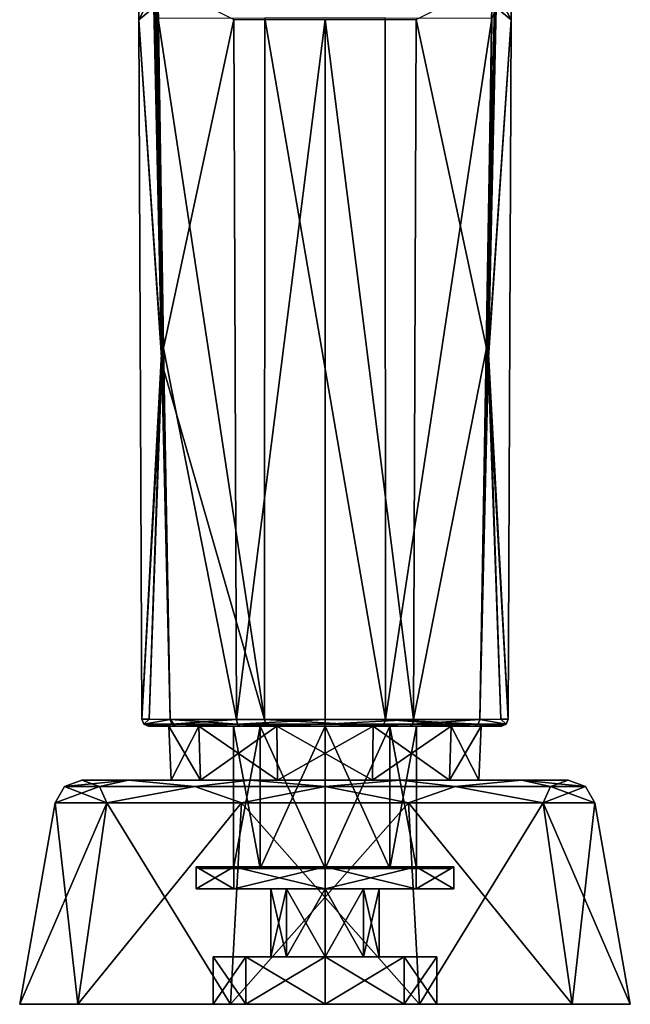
# Model space of a CAD drawing. Header units: millimetres. Extents: x -348 to 175, y 0 to 247.
# Tile 1 of 196: x -322 to -278, y 0 to 73. Entities that reach past the tile are written whole.
import ezdxf

# ---------------------------------------------------------------- set-up
doc = ezdxf.new("R2010")
doc.units = ezdxf.units.MM
doc.header["$LTSCALE"] = 65.185185
for name, color, linetype in [('1', 7, 'CONTINUOUS'), ('10', 7, 'CONTINUOUS'), ('11', 7, 'CONTINUOUS'), ('12', 7, 'CONTINUOUS'), ('13', 7, 'CONTINUOUS'), ('14', 7, 'CONTINUOUS'), ('15', 7, 'CONTINUOUS'), ('16', 7, 'CONTINUOUS'), ('19', 7, 'CONTINUOUS'), ('2', 7, 'CONTINUOUS'), ('20', 7, 'CONTINUOUS'), ('21', 7, 'CONTINUOUS'), ('22', 7, 'CONTINUOUS'), ('23', 7, 'CONTINUOUS'), ('24', 7, 'CONTINUOUS'), ('25', 7, 'CONTINUOUS'), ('3', 7, 'CONTINUOUS'), ('4', 7, 'CONTINUOUS'), ('400', 7, 'CONTINUOUS'), ('45', 7, 'CONTINUOUS'), ('5', 7, 'CONTINUOUS'), ('6', 7, 'CONTINUOUS'), ('63', 7, 'CONTINUOUS'), ('7', 7, 'CONTINUOUS'), ('75', 7, 'CONTINUOUS'), ('76', 7, 'CONTINUOUS'), ('77', 7, 'CONTINUOUS'), ('78', 7, 'CONTINUOUS'), ('79', 7, 'CONTINUOUS'), ('8', 7, 'CONTINUOUS'), ('80', 7, 'CONTINUOUS'), ('81', 7, 'CONTINUOUS'), ('82', 7, 'CONTINUOUS'), ('83', 7, 'CONTINUOUS'), ('84', 7, 'CONTINUOUS'), ('85', 7, 'CONTINUOUS'), ('86', 7, 'CONTINUOUS'), ('87', 7, 'CONTINUOUS'), ('88', 7, 'CONTINUOUS'), ('89', 7, 'CONTINUOUS'), ('9', 7, 'CONTINUOUS')]:
    doc.layers.add(name, color=color, linetype=linetype)

msp = doc.modelspace()

# ---------------------------------------------------------------- linework, layer by layer
at = {"layer": '1', "linetype": 'CONTINUOUS'}
for points in [[(-314.492, 16.5, -10.528), (-317.912, 16.5), (-309.164, 16.5, -6.658), (-314.492, 16.5, -10.528)], [(-317.912, 16.5), (-314.492, 16.5, 10.528), (-311.328, 16.5), (-317.912, 16.5)], [(-317.912, 16.5), (-311.328, 16.5), (-309.164, 16.5, -6.658), (-317.912, 16.5)], [(-305.536, 16.5, -17.036), (-314.492, 16.5, -10.528), (-294.464, 16.5, -17.036), (-305.536, 16.5, -17.036)], [(-294.464, 16.5, -17.036), (-314.492, 16.5, -10.528), (-303.5, 16.5, -10.773), (-294.464, 16.5, -17.036)], [(-303.5, 16.5, -10.773), (-314.492, 16.5, -10.528), (-309.164, 16.5, -6.658), (-303.5, 16.5, -10.773)], [(-314.492, 16.5, 10.528), (-305.536, 16.5, 17.036), (-303.5, 16.5, 10.773), (-314.492, 16.5, 10.528)], [(-311.328, 16.5), (-314.492, 16.5, 10.528), (-309.164, 16.5, 6.658), (-311.328, 16.5)], [(-309.164, 16.5, 6.658), (-314.492, 16.5, 10.528), (-303.5, 16.5, 10.773), (-309.164, 16.5, 6.658)], [(-294.464, 16.5, 17.036), (-285.508, 16.5, 10.528), (-305.536, 16.5, 17.036), (-294.464, 16.5, 17.036)], [(-305.536, 16.5, 17.036), (-285.508, 16.5, 10.528), (-296.5, 16.5, 10.773), (-305.536, 16.5, 17.036)], [(-303.5, 16.5, 10.773), (-305.536, 16.5, 17.036), (-296.5, 16.5, 10.773), (-303.5, 16.5, 10.773)], [(-296.5, 16.5, -10.773), (-294.464, 16.5, -17.036), (-303.5, 16.5, -10.773), (-296.5, 16.5, -10.773)], [(-285.508, 16.5, -10.528), (-294.464, 16.5, -17.036), (-296.5, 16.5, -10.773), (-285.508, 16.5, -10.528)], [(-290.836, 16.5, -6.658), (-285.508, 16.5, -10.528), (-296.5, 16.5, -10.773), (-290.836, 16.5, -6.658)], [(-296.5, 16.5, 10.773), (-285.508, 16.5, 10.528), (-290.836, 16.5, 6.658), (-296.5, 16.5, 10.773)], [(-288.672, 16.5), (-285.508, 16.5, -10.528), (-290.836, 16.5, -6.658), (-288.672, 16.5)], [(-285.508, 16.5, 10.528), (-282.088, 16.5), (-290.836, 16.5, 6.658), (-285.508, 16.5, 10.528)], [(-290.836, 16.5, 6.658), (-282.088, 16.5), (-288.672, 16.5), (-290.836, 16.5, 6.658)], [(-282.088, 16.5), (-285.508, 16.5, -10.528), (-288.672, 16.5), (-282.088, 16.5)]]:
    msp.add_3dface(points, dxfattribs=at)
at = {"layer": '10', "linetype": 'CONTINUOUS'}
for points in [[(-305.833, 0, 5.834), (-308.25, 0), (-305.834, 3.5, 5.834), (-305.833, 0, 5.834)], [(-305.834, 3.5, 5.834), (-308.25, 0), (-308.25, 3.5), (-305.834, 3.5, 5.834)], [(-300, 3.5, 8.25), (-305.833, 0, 5.834), (-305.834, 3.5, 5.834), (-300, 3.5, 8.25)], [(-300, 0, 8.25), (-305.833, 0, 5.834), (-300, 3.5, 8.25), (-300, 0, 8.25)], [(-294.167, 0, 5.834), (-300, 0, 8.25), (-294.166, 3.5, 5.834), (-294.167, 0, 5.834)], [(-294.166, 3.5, 5.834), (-300, 0, 8.25), (-300, 3.5, 8.25), (-294.166, 3.5, 5.834)], [(-291.75, 0), (-294.167, 0, 5.834), (-291.75, 3.5), (-291.75, 0)], [(-291.75, 3.5), (-294.167, 0, 5.834), (-294.166, 3.5, 5.834), (-291.75, 3.5)]]:
    msp.add_3dface(points, dxfattribs=at)
at = {"layer": '11', "linetype": 'CONTINUOUS'}
for points in [[(-309.5, 8.5), (-306.718, 8.5, 6.717), (-304, 8.5), (-309.5, 8.5)], [(-306.718, 8.5, -6.717), (-309.5, 8.5), (-302.828, 8.5, -2.828), (-306.718, 8.5, -6.717)], [(-309.5, 8.5), (-304, 8.5), (-302.828, 8.5, -2.828), (-309.5, 8.5)], [(-306.718, 8.5, 6.717), (-300, 8.5, 9.5), (-293.282, 8.5, 6.717), (-306.718, 8.5, 6.717)], [(-306.718, 8.5, 6.717), (-293.282, 8.5, 6.717), (-300, 8.5, 4), (-306.718, 8.5, 6.717)], [(-304, 8.5), (-306.718, 8.5, 6.717), (-302.828, 8.5, 2.828), (-304, 8.5)], [(-302.828, 8.5, 2.828), (-306.718, 8.5, 6.717), (-300, 8.5, 4), (-302.828, 8.5, 2.828)], [(-293.282, 8.5, -6.717), (-300, 8.5, -9.5), (-306.718, 8.5, -6.717), (-293.282, 8.5, -6.717)], [(-293.282, 8.5, -6.717), (-306.718, 8.5, -6.717), (-300, 8.5, -4), (-293.282, 8.5, -6.717)], [(-300, 8.5, -4), (-306.718, 8.5, -6.717), (-302.828, 8.5, -2.828), (-300, 8.5, -4)], [(-300, 8.5, 4), (-293.282, 8.5, 6.717), (-297.172, 8.5, 2.828), (-300, 8.5, 4)], [(-297.172, 8.5, -2.828), (-293.282, 8.5, -6.717), (-300, 8.5, -4), (-297.172, 8.5, -2.828)], [(-293.282, 8.5, 6.717), (-290.5, 8.5), (-297.172, 8.5, 2.828), (-293.282, 8.5, 6.717)], [(-297.172, 8.5, 2.828), (-290.5, 8.5), (-296, 8.5), (-297.172, 8.5, 2.828)], [(-296, 8.5), (-293.282, 8.5, -6.717), (-297.172, 8.5, -2.828), (-296, 8.5)], [(-290.5, 8.5), (-293.282, 8.5, -6.717), (-296, 8.5), (-290.5, 8.5)]]:
    msp.add_3dface(points, dxfattribs=at)
at = {"layer": '12', "linetype": 'CONTINUOUS'}
for points in [[(-311.328, 16.5), (-311.5, 20.5), (-309.304, 20.5, -6.76), (-311.328, 16.5)], [(-309.164, 16.5, -6.658), (-311.328, 16.5), (-309.304, 20.5, -6.76), (-309.164, 16.5, -6.658)], [(-303.554, 20.5, -10.937), (-309.164, 16.5, -6.658), (-309.304, 20.5, -6.76), (-303.554, 20.5, -10.937)], [(-303.5, 16.5, -10.773), (-309.164, 16.5, -6.658), (-303.554, 20.5, -10.937), (-303.5, 16.5, -10.773)], [(-296.446, 20.5, -10.937), (-303.5, 16.5, -10.773), (-303.554, 20.5, -10.937), (-296.446, 20.5, -10.937)], [(-296.5, 16.5, -10.773), (-303.5, 16.5, -10.773), (-296.446, 20.5, -10.937), (-296.5, 16.5, -10.773)], [(-290.836, 16.5, -6.658), (-296.5, 16.5, -10.773), (-290.696, 20.5, -6.76), (-290.836, 16.5, -6.658)], [(-290.696, 20.5, -6.76), (-296.5, 16.5, -10.773), (-296.446, 20.5, -10.937), (-290.696, 20.5, -6.76)], [(-288.672, 16.5), (-290.836, 16.5, -6.658), (-288.5, 20.5), (-288.672, 16.5)], [(-288.5, 20.5), (-290.836, 16.5, -6.658), (-290.696, 20.5, -6.76), (-288.5, 20.5)]]:
    msp.add_3dface(points, dxfattribs=at)
at = {"layer": '13', "linetype": 'CONTINUOUS'}
for points in [[(-308.25, 0), (-305.833, 0, -5.834), (-308.25, 3.5), (-308.25, 0)], [(-308.25, 3.5), (-305.833, 0, -5.834), (-305.834, 3.5, -5.834), (-308.25, 3.5)], [(-305.833, 0, -5.834), (-300, 0, -8.25), (-305.834, 3.5, -5.834), (-305.833, 0, -5.834)], [(-305.834, 3.5, -5.834), (-300, 0, -8.25), (-300, 3.5, -8.25), (-305.834, 3.5, -5.834)], [(-300, 0, -8.25), (-294.167, 0, -5.834), (-300, 3.5, -8.25), (-300, 0, -8.25)], [(-300, 3.5, -8.25), (-294.167, 0, -5.834), (-294.166, 3.5, -5.834), (-300, 3.5, -8.25)], [(-294.167, 0, -5.834), (-291.75, 0), (-294.166, 3.5, -5.834), (-294.167, 0, -5.834)], [(-291.75, 0), (-291.75, 3.5), (-294.166, 3.5, -5.834), (-291.75, 0)]]:
    msp.add_3dface(points, dxfattribs=at)
at = {"layer": '14', "linetype": 'CONTINUOUS'}
for points in [[(-305.834, 3.5, 5.834), (-308.25, 3.5), (-302.828, 3.5, 2.828), (-305.834, 3.5, 5.834)], [(-308.25, 3.5), (-305.834, 3.5, -5.834), (-304, 3.5), (-308.25, 3.5)], [(-308.25, 3.5), (-304, 3.5), (-302.828, 3.5, 2.828), (-308.25, 3.5)], [(-294.166, 3.5, 5.834), (-300, 3.5, 8.25), (-305.834, 3.5, 5.834), (-294.166, 3.5, 5.834)], [(-294.166, 3.5, 5.834), (-305.834, 3.5, 5.834), (-300, 3.5, 4), (-294.166, 3.5, 5.834)], [(-300, 3.5, 4), (-305.834, 3.5, 5.834), (-302.828, 3.5, 2.828), (-300, 3.5, 4)], [(-305.834, 3.5, -5.834), (-300, 3.5, -8.25), (-294.166, 3.5, -5.834), (-305.834, 3.5, -5.834)], [(-305.834, 3.5, -5.834), (-294.166, 3.5, -5.834), (-300, 3.5, -4), (-305.834, 3.5, -5.834)], [(-304, 3.5), (-305.834, 3.5, -5.834), (-302.828, 3.5, -2.828), (-304, 3.5)], [(-302.828, 3.5, -2.828), (-305.834, 3.5, -5.834), (-300, 3.5, -4), (-302.828, 3.5, -2.828)], [(-297.172, 3.5, 2.828), (-294.166, 3.5, 5.834), (-300, 3.5, 4), (-297.172, 3.5, 2.828)], [(-300, 3.5, -4), (-294.166, 3.5, -5.834), (-297.172, 3.5, -2.828), (-300, 3.5, -4)], [(-294.166, 3.5, -5.834), (-291.75, 3.5), (-297.172, 3.5, -2.828), (-294.166, 3.5, -5.834)], [(-297.172, 3.5, -2.828), (-291.75, 3.5), (-296, 3.5), (-297.172, 3.5, -2.828)], [(-296, 3.5), (-294.166, 3.5, 5.834), (-297.172, 3.5, 2.828), (-296, 3.5)], [(-291.75, 3.5), (-294.166, 3.5, 5.834), (-296, 3.5), (-291.75, 3.5)]]:
    msp.add_3dface(points, dxfattribs=at)
at = {"layer": '15', "linetype": 'CONTINUOUS'}
for points in [[(-304, 8.5), (-302.828, 8.5, 2.828), (-304, 3.5), (-304, 8.5)], [(-304, 3.5), (-302.828, 8.5, 2.828), (-302.828, 3.5, 2.828), (-304, 3.5)], [(-302.828, 8.5, 2.828), (-300, 8.5, 4), (-302.828, 3.5, 2.828), (-302.828, 8.5, 2.828)], [(-300, 8.5, 4), (-300, 3.5, 4), (-302.828, 3.5, 2.828), (-300, 8.5, 4)], [(-300, 8.5, 4), (-297.172, 8.5, 2.828), (-300, 3.5, 4), (-300, 8.5, 4)], [(-297.172, 8.5, 2.828), (-297.172, 3.5, 2.828), (-300, 3.5, 4), (-297.172, 8.5, 2.828)], [(-297.172, 8.5, 2.828), (-296, 8.5), (-297.172, 3.5, 2.828), (-297.172, 8.5, 2.828)], [(-296, 8.5), (-296, 3.5), (-297.172, 3.5, 2.828), (-296, 8.5)]]:
    msp.add_3dface(points, dxfattribs=at)
at = {"layer": '16', "linetype": 'CONTINUOUS'}
for points in [[(-302.828, 8.5, -2.828), (-304, 8.5), (-302.828, 3.5, -2.828), (-302.828, 8.5, -2.828)], [(-304, 8.5), (-304, 3.5), (-302.828, 3.5, -2.828), (-304, 8.5)], [(-300, 8.5, -4), (-302.828, 8.5, -2.828), (-300, 3.5, -4), (-300, 8.5, -4)], [(-302.828, 8.5, -2.828), (-302.828, 3.5, -2.828), (-300, 3.5, -4), (-302.828, 8.5, -2.828)], [(-297.172, 8.5, -2.828), (-300, 8.5, -4), (-297.172, 3.5, -2.828), (-297.172, 8.5, -2.828)], [(-300, 8.5, -4), (-300, 3.5, -4), (-297.172, 3.5, -2.828), (-300, 8.5, -4)], [(-296, 8.5), (-297.172, 8.5, -2.828), (-296, 3.5), (-296, 8.5)], [(-297.172, 8.5, -2.828), (-297.172, 3.5, -2.828), (-296, 3.5), (-297.172, 8.5, -2.828)]]:
    msp.add_3dface(points, dxfattribs=at)
at = {"layer": '19', "linetype": 'CONTINUOUS'}
for points in [[(-312.325, 75.373, -9.646), (-306.719, 72.55, -13.032), (-311.896, 48.327, -8.639), (-312.325, 75.373, -9.646)], [(-306.719, 72.55, -13.032), (-306.514, 20.977, -11.849), (-311.896, 48.327, -8.639), (-306.719, 72.55, -13.032)], [(-306.514, 20.977, -11.849), (-306.719, 72.55, -13.032), (-300, 72.532, -14.402), (-306.514, 20.977, -11.849)], [(-300, 20.975, -13.524), (-306.514, 20.977, -11.849), (-300, 72.532, -14.402), (-300, 20.975, -13.524)], [(-306.514, 20.977, -11.849), (-311.419, 20.977, -7.242), (-311.896, 48.327, -8.639), (-306.514, 20.977, -11.849)]]:
    msp.add_3dface(points, dxfattribs=at)
at = {"layer": '2', "linetype": 'CONTINUOUS'}
for points in [[(-308.25, 0), (-305.833, 0, 5.834), (-322.5, 0), (-308.25, 0)], [(-308.25, 0), (-322.5, 0), (-318.203, 0, -13.225), (-308.25, 0)], [(-305.833, 0, 5.834), (-300, 0, 8.25), (-322.5, 0), (-305.833, 0, 5.834)], [(-322.5, 0), (-300, 0, 8.25), (-318.203, 0, 13.225), (-322.5, 0)], [(-305.833, 0, -5.834), (-308.25, 0), (-318.203, 0, -13.225), (-305.833, 0, -5.834)], [(-300, 0, -8.25), (-305.833, 0, -5.834), (-318.203, 0, -13.225), (-300, 0, -8.25)], [(-281.797, 0, -13.225), (-300, 0, -8.25), (-318.203, 0, -13.225), (-281.797, 0, -13.225)], [(-318.203, 0, 13.225), (-300, 0, 8.25), (-281.797, 0, 13.225), (-318.203, 0, 13.225)], [(-306.953, 0, 21.399), (-318.203, 0, 13.225), (-293.047, 0, 21.399), (-306.953, 0, 21.399)], [(-293.047, 0, 21.399), (-318.203, 0, 13.225), (-281.797, 0, 13.225), (-293.047, 0, 21.399)], [(-306.953, 0, -21.399), (-281.797, 0, -13.225), (-318.203, 0, -13.225), (-306.953, 0, -21.399)], [(-293.047, 0, -21.399), (-281.797, 0, -13.225), (-306.953, 0, -21.399), (-293.047, 0, -21.399)], [(-294.167, 0, -5.834), (-300, 0, -8.25), (-277.5, 0), (-294.167, 0, -5.834)], [(-277.5, 0), (-300, 0, -8.25), (-281.797, 0, -13.225), (-277.5, 0)], [(-300, 0, 8.25), (-294.167, 0, 5.834), (-281.797, 0, 13.225), (-300, 0, 8.25)], [(-291.75, 0), (-294.167, 0, -5.834), (-277.5, 0), (-291.75, 0)], [(-294.167, 0, 5.834), (-291.75, 0), (-281.797, 0, 13.225), (-294.167, 0, 5.834)], [(-281.797, 0, 13.225), (-291.75, 0), (-277.5, 0), (-281.797, 0, 13.225)]]:
    msp.add_3dface(points, dxfattribs=at)
at = {"layer": '20', "linetype": 'CONTINUOUS'}
for points in [[(-313.818, 98.335, -0.897), (-312.638, 74.623, -9.108), (-313.713, 72.521, -0.344), (-313.818, 98.335, -0.897)], [(-312.638, 74.623, -9.108), (-312.052, 47.929, -8.349), (-313.713, 72.521, -0.344), (-312.638, 74.623, -9.108)], [(-312.052, 47.929, -8.349), (-313.502, 20.998, 0.002), (-313.713, 72.521, -0.344), (-312.052, 47.929, -8.349)], [(-312.967, 20.993, -3.769), (-313.502, 20.998, 0.002), (-312.052, 47.929, -8.349), (-312.967, 20.993, -3.769)], [(-311.419, 20.977, -7.242), (-312.967, 20.993, -3.769), (-312.052, 47.929, -8.349), (-311.419, 20.977, -7.242)]]:
    msp.add_3dface(points, dxfattribs=at)
at = {"layer": '21', "linetype": 'CONTINUOUS'}
for points in [[(-313.818, 98.335, -0.897), (-313.713, 72.521, -0.344), (-312.61, 73.435, 8.362), (-313.818, 98.335, -0.897)], [(-312.61, 73.435, 8.362), (-313.713, 72.521, -0.344), (-312.036, 47.285, 8.228), (-312.61, 73.435, 8.362)], [(-313.713, 72.521, -0.344), (-313.502, 20.998, 0.002), (-312.036, 47.285, 8.228), (-313.713, 72.521, -0.344)], [(-313.502, 20.998, 0.002), (-312.967, 20.992, 3.772), (-312.036, 47.285, 8.228), (-313.502, 20.998, 0.002)], [(-312.967, 20.992, 3.772), (-311.422, 20.975, 7.24), (-312.036, 47.285, 8.228), (-312.967, 20.992, 3.772)]]:
    msp.add_3dface(points, dxfattribs=at)
at = {"layer": '22', "linetype": 'CONTINUOUS'}
for points in [[(-312.283, 72.62, 8.867), (-304.452, 20.974, 12.769), (-304.44, 72.651, 13.117), (-312.283, 72.62, 8.867)], [(-311.868, 46.705, 8.476), (-304.452, 20.974, 12.769), (-312.283, 72.62, 8.867), (-311.868, 46.705, 8.476)], [(-304.452, 20.974, 12.769), (-295.55, 20.974, 12.77), (-304.44, 72.651, 13.117), (-304.452, 20.974, 12.769)], [(-304.44, 72.651, 13.117), (-295.55, 20.974, 12.77), (-295.56, 72.651, 13.117), (-304.44, 72.651, 13.117)], [(-295.56, 72.651, 13.117), (-295.55, 20.974, 12.77), (-287.717, 72.619, 8.867), (-295.56, 72.651, 13.117)], [(-295.55, 20.974, 12.77), (-288.581, 20.975, 7.245), (-287.717, 72.619, 8.867), (-295.55, 20.974, 12.77)], [(-287.717, 72.619, 8.867), (-288.581, 20.975, 7.245), (-288.133, 46.687, 8.475), (-287.717, 72.619, 8.867)], [(-311.422, 20.975, 7.24), (-304.452, 20.974, 12.769), (-311.868, 46.705, 8.476), (-311.422, 20.975, 7.24)]]:
    msp.add_3dface(points, dxfattribs=at)
at = {"layer": '23', "linetype": 'CONTINUOUS'}
for points in [[(-286.182, 98.335, -0.897), (-287.39, 73.436, 8.362), (-286.287, 72.521, -0.344), (-286.182, 98.335, -0.897)], [(-287.39, 73.436, 8.362), (-287.964, 47.287, 8.228), (-286.287, 72.521, -0.344), (-287.39, 73.436, 8.362)], [(-287.964, 47.287, 8.228), (-286.498, 20.998, 0.002), (-286.287, 72.521, -0.344), (-287.964, 47.287, 8.228)], [(-288.581, 20.975, 7.245), (-287.033, 20.992, 3.772), (-287.964, 47.287, 8.228), (-288.581, 20.975, 7.245)], [(-287.033, 20.992, 3.772), (-286.498, 20.998, 0.002), (-287.964, 47.287, 8.228), (-287.033, 20.992, 3.772)]]:
    msp.add_3dface(points, dxfattribs=at)
at = {"layer": '24', "linetype": 'CONTINUOUS'}
for points in [[(-286.182, 98.335, -0.897), (-286.287, 72.521, -0.344), (-287.363, 74.61, -9.107), (-286.182, 98.335, -0.897)], [(-287.363, 74.61, -9.107), (-286.287, 72.521, -0.344), (-287.948, 47.936, -8.35), (-287.363, 74.61, -9.107)], [(-286.287, 72.521, -0.344), (-286.498, 20.998, 0.002), (-287.948, 47.936, -8.35), (-286.287, 72.521, -0.344)], [(-287.033, 20.993, -3.769), (-288.578, 20.977, -7.237), (-287.948, 47.936, -8.35), (-287.033, 20.993, -3.769)], [(-286.498, 20.998, 0.002), (-287.033, 20.993, -3.769), (-287.948, 47.936, -8.35), (-286.498, 20.998, 0.002)]]:
    msp.add_3dface(points, dxfattribs=at)
at = {"layer": '25', "linetype": 'CONTINUOUS'}
for points in [[(-288.104, 48.32, -8.639), (-293.281, 72.55, -13.032), (-287.675, 75.338, -9.644), (-288.104, 48.32, -8.639)], [(-293.486, 20.977, -11.849), (-300, 72.532, -14.402), (-293.281, 72.55, -13.032), (-293.486, 20.977, -11.849)], [(-300, 20.975, -13.524), (-300, 72.532, -14.402), (-293.486, 20.977, -11.849), (-300, 20.975, -13.524)], [(-293.486, 20.977, -11.849), (-293.281, 72.55, -13.032), (-288.104, 48.32, -8.639), (-293.486, 20.977, -11.849)], [(-288.578, 20.977, -7.237), (-293.486, 20.977, -11.849), (-288.104, 48.32, -8.639), (-288.578, 20.977, -7.237)]]:
    msp.add_3dface(points, dxfattribs=at)
at = {"layer": '3', "linetype": 'CONTINUOUS'}
for points in [[(-322.5, 0), (-318.203, 0, 13.225), (-319.882, 14.847), (-322.5, 0)], [(-319.882, 14.847), (-318.203, 0, 13.225), (-316.085, 14.847, 11.686), (-319.882, 14.847)], [(-318.203, 0, 13.225), (-306.953, 0, 21.399), (-316.085, 14.847, 11.686), (-318.203, 0, 13.225)], [(-316.085, 14.847, 11.686), (-306.953, 0, 21.399), (-306.144, 14.847, 18.909), (-316.085, 14.847, 11.686)], [(-306.953, 0, 21.399), (-293.047, 0, 21.399), (-306.144, 14.847, 18.909), (-306.953, 0, 21.399)], [(-306.144, 14.847, 18.909), (-293.047, 0, 21.399), (-293.856, 14.847, 18.909), (-306.144, 14.847, 18.909)], [(-293.047, 0, 21.399), (-281.797, 0, 13.225), (-293.856, 14.847, 18.909), (-293.047, 0, 21.399)], [(-293.856, 14.847, 18.909), (-281.797, 0, 13.225), (-283.915, 14.847, 11.686), (-293.856, 14.847, 18.909)], [(-281.797, 0, 13.225), (-277.5, 0), (-283.915, 14.847, 11.686), (-281.797, 0, 13.225)], [(-277.5, 0), (-280.118, 14.847), (-283.915, 14.847, 11.686), (-277.5, 0)]]:
    msp.add_3dface(points, dxfattribs=at)
at = {"layer": '4', "linetype": 'CONTINUOUS'}
for points in [[(-318.203, 0, -13.225), (-322.5, 0), (-316.085, 14.847, -11.686), (-318.203, 0, -13.225)], [(-322.5, 0), (-319.882, 14.847), (-316.085, 14.847, -11.686), (-322.5, 0)], [(-306.953, 0, -21.399), (-318.203, 0, -13.225), (-306.144, 14.847, -18.909), (-306.953, 0, -21.399)], [(-306.144, 14.847, -18.909), (-318.203, 0, -13.225), (-316.085, 14.847, -11.686), (-306.144, 14.847, -18.909)], [(-293.047, 0, -21.399), (-306.953, 0, -21.399), (-293.856, 14.847, -18.909), (-293.047, 0, -21.399)], [(-293.856, 14.847, -18.909), (-306.953, 0, -21.399), (-306.144, 14.847, -18.909), (-293.856, 14.847, -18.909)], [(-283.915, 14.847, -11.686), (-293.047, 0, -21.399), (-293.856, 14.847, -18.909), (-283.915, 14.847, -11.686)], [(-281.797, 0, -13.225), (-293.047, 0, -21.399), (-283.915, 14.847, -11.686), (-281.797, 0, -13.225)], [(-280.118, 14.847), (-281.797, 0, -13.225), (-283.915, 14.847, -11.686), (-280.118, 14.847)], [(-277.5, 0), (-281.797, 0, -13.225), (-280.118, 14.847), (-277.5, 0)]]:
    msp.add_3dface(points, dxfattribs=at)
at = {"layer": '400', "linetype": 'CONTINUOUS'}
for points in [[(-293.25, 20.5), (-295.227, 20.5, 4.773), (-306.75, 20.5), (-293.25, 20.5)], [(-293.25, 20.5), (-306.75, 20.5), (-304.773, 20.5, -4.773), (-293.25, 20.5)], [(-295.227, 20.5, 4.773), (-304.773, 20.5, 4.773), (-306.75, 20.5), (-295.227, 20.5, 4.773)], [(-300, 20.5, -6.75), (-295.227, 20.5, -4.773), (-304.773, 20.5, -4.773), (-300, 20.5, -6.75)], [(-295.227, 20.5, -4.773), (-293.25, 20.5), (-304.773, 20.5, -4.773), (-295.227, 20.5, -4.773)], [(-295.227, 20.5, 4.773), (-300, 20.5, 6.75), (-304.773, 20.5, 4.773), (-295.227, 20.5, 4.773)]]:
    msp.add_3dface(points, dxfattribs=at)
at = {"layer": '45', "linetype": 'CONTINUOUS'}
for points in [[(-311.5, 20.5), (-309.304, 20.5, 6.76), (-313.002, 20.5, 0.002), (-311.5, 20.5)], [(-312.487, 20.5, -3.631), (-311.5, 20.5), (-313.002, 20.5, 0.002), (-312.487, 20.5, -3.631)], [(-313.002, 20.5, 0.002), (-309.304, 20.5, 6.76), (-312.487, 20.5, 3.634), (-313.002, 20.5, 0.002)], [(-309.304, 20.5, -6.76), (-311.5, 20.5), (-312.487, 20.5, -3.631), (-309.304, 20.5, -6.76)], [(-312.487, 20.5, 3.634), (-309.304, 20.5, 6.76), (-311.006, 20.5, 6.965), (-312.487, 20.5, 3.634)], [(-310.999, 20.5, -6.971), (-309.304, 20.5, -6.76), (-312.487, 20.5, -3.631), (-310.999, 20.5, -6.971)], [(-309.304, 20.5, 6.76), (-303.554, 20.5, 10.937), (-311.006, 20.5, 6.965), (-309.304, 20.5, 6.76)], [(-311.006, 20.5, 6.965), (-303.554, 20.5, 10.937), (-304.29, 20.5, 12.298), (-311.006, 20.5, 6.965)], [(-303.554, 20.5, -10.937), (-309.304, 20.5, -6.76), (-310.999, 20.5, -6.971), (-303.554, 20.5, -10.937)], [(-306.273, 20.5, -11.412), (-303.554, 20.5, -10.937), (-310.999, 20.5, -6.971), (-306.273, 20.5, -11.412)], [(-296.446, 20.5, -10.937), (-303.554, 20.5, -10.937), (-306.273, 20.5, -11.412), (-296.446, 20.5, -10.937)], [(-293.723, 20.5, -11.41), (-296.446, 20.5, -10.937), (-306.273, 20.5, -11.412), (-293.723, 20.5, -11.41)], [(-300, 20.5, -13.024), (-293.723, 20.5, -11.41), (-306.273, 20.5, -11.412), (-300, 20.5, -13.024)], [(-304.29, 20.5, 12.298), (-303.554, 20.5, 10.937), (-295.717, 20.5, 12.3), (-304.29, 20.5, 12.298)], [(-303.554, 20.5, 10.937), (-296.446, 20.5, 10.937), (-295.717, 20.5, 12.3), (-303.554, 20.5, 10.937)], [(-296.446, 20.5, 10.937), (-290.696, 20.5, 6.76), (-289.002, 20.5, 6.976), (-296.446, 20.5, 10.937)], [(-295.717, 20.5, 12.3), (-296.446, 20.5, 10.937), (-289.002, 20.5, 6.976), (-295.717, 20.5, 12.3)], [(-290.696, 20.5, -6.76), (-296.446, 20.5, -10.937), (-288.999, 20.5, -6.968), (-290.696, 20.5, -6.76)], [(-288.999, 20.5, -6.968), (-296.446, 20.5, -10.937), (-293.723, 20.5, -11.41), (-288.999, 20.5, -6.968)], [(-290.696, 20.5, 6.76), (-288.5, 20.5), (-287.513, 20.5, 3.633), (-290.696, 20.5, 6.76)], [(-289.002, 20.5, 6.976), (-290.696, 20.5, 6.76), (-287.513, 20.5, 3.633), (-289.002, 20.5, 6.976)], [(-288.5, 20.5), (-290.696, 20.5, -6.76), (-287.513, 20.5, -3.631), (-288.5, 20.5)], [(-287.513, 20.5, -3.631), (-290.696, 20.5, -6.76), (-288.999, 20.5, -6.968), (-287.513, 20.5, -3.631)], [(-286.998, 20.5, 0.002), (-288.5, 20.5), (-287.513, 20.5, -3.631), (-286.998, 20.5, 0.002)], [(-288.5, 20.5), (-286.998, 20.5, 0.002), (-287.513, 20.5, 3.633), (-288.5, 20.5)]]:
    msp.add_3dface(points, dxfattribs=at)
at = {"layer": '5', "linetype": 'CONTINUOUS'}
for points in [[(-319.882, 14.847), (-316.085, 14.847, 11.686), (-319.198, 16.032), (-319.882, 14.847)], [(-317.912, 16.5), (-319.198, 16.032), (-316.626, 16.032, 9.599), (-317.912, 16.5)], [(-319.198, 16.032), (-316.085, 14.847, 11.686), (-316.626, 16.032, 9.599), (-319.198, 16.032)], [(-314.492, 16.5, 10.528), (-317.912, 16.5), (-316.626, 16.032, 9.599), (-314.492, 16.5, 10.528)], [(-314.492, 16.5, 10.528), (-316.626, 16.032, 9.599), (-309.599, 16.032, 16.626), (-314.492, 16.5, 10.528)], [(-316.626, 16.032, 9.599), (-316.085, 14.847, 11.686), (-309.599, 16.032, 16.626), (-316.626, 16.032, 9.599)], [(-316.085, 14.847, 11.686), (-306.144, 14.847, 18.909), (-309.599, 16.032, 16.626), (-316.085, 14.847, 11.686)], [(-305.536, 16.5, 17.036), (-314.492, 16.5, 10.528), (-309.599, 16.032, 16.626), (-305.536, 16.5, 17.036)], [(-305.536, 16.5, 17.036), (-309.599, 16.032, 16.626), (-300, 16.032, 19.198), (-305.536, 16.5, 17.036)], [(-309.599, 16.032, 16.626), (-306.144, 14.847, 18.909), (-300, 16.032, 19.198), (-309.599, 16.032, 16.626)], [(-306.144, 14.847, 18.909), (-293.856, 14.847, 18.909), (-300, 16.032, 19.198), (-306.144, 14.847, 18.909)], [(-294.464, 16.5, 17.036), (-305.536, 16.5, 17.036), (-300, 16.032, 19.198), (-294.464, 16.5, 17.036)], [(-294.464, 16.5, 17.036), (-300, 16.032, 19.198), (-290.401, 16.032, 16.626), (-294.464, 16.5, 17.036)], [(-300, 16.032, 19.198), (-293.856, 14.847, 18.909), (-290.401, 16.032, 16.626), (-300, 16.032, 19.198)], [(-285.508, 16.5, 10.528), (-294.464, 16.5, 17.036), (-290.401, 16.032, 16.626), (-285.508, 16.5, 10.528)], [(-293.856, 14.847, 18.909), (-283.915, 14.847, 11.686), (-290.401, 16.032, 16.626), (-293.856, 14.847, 18.909)], [(-285.508, 16.5, 10.528), (-290.401, 16.032, 16.626), (-283.374, 16.032, 9.599), (-285.508, 16.5, 10.528)], [(-290.401, 16.032, 16.626), (-283.915, 14.847, 11.686), (-283.374, 16.032, 9.599), (-290.401, 16.032, 16.626)], [(-282.088, 16.5), (-285.508, 16.5, 10.528), (-280.802, 16.032), (-282.088, 16.5)], [(-285.508, 16.5, 10.528), (-283.374, 16.032, 9.599), (-280.802, 16.032), (-285.508, 16.5, 10.528)], [(-283.915, 14.847, 11.686), (-280.118, 14.847), (-283.374, 16.032, 9.599), (-283.915, 14.847, 11.686)], [(-283.374, 16.032, 9.599), (-280.118, 14.847), (-280.802, 16.032), (-283.374, 16.032, 9.599)]]:
    msp.add_3dface(points, dxfattribs=at)
at = {"layer": '6', "linetype": 'CONTINUOUS'}
for points in [[(-316.085, 14.847, -11.686), (-319.882, 14.847), (-316.626, 16.032, -9.599), (-316.085, 14.847, -11.686)], [(-319.882, 14.847), (-319.198, 16.032), (-316.626, 16.032, -9.599), (-319.882, 14.847)], [(-317.912, 16.5), (-314.492, 16.5, -10.528), (-319.198, 16.032), (-317.912, 16.5)], [(-319.198, 16.032), (-314.492, 16.5, -10.528), (-316.626, 16.032, -9.599), (-319.198, 16.032)], [(-314.492, 16.5, -10.528), (-309.599, 16.032, -16.626), (-316.626, 16.032, -9.599), (-314.492, 16.5, -10.528)], [(-309.599, 16.032, -16.626), (-316.085, 14.847, -11.686), (-316.626, 16.032, -9.599), (-309.599, 16.032, -16.626)], [(-306.144, 14.847, -18.909), (-316.085, 14.847, -11.686), (-309.599, 16.032, -16.626), (-306.144, 14.847, -18.909)], [(-314.492, 16.5, -10.528), (-305.536, 16.5, -17.036), (-309.599, 16.032, -16.626), (-314.492, 16.5, -10.528)], [(-305.536, 16.5, -17.036), (-300, 16.032, -19.198), (-309.599, 16.032, -16.626), (-305.536, 16.5, -17.036)], [(-300, 16.032, -19.198), (-306.144, 14.847, -18.909), (-309.599, 16.032, -16.626), (-300, 16.032, -19.198)], [(-293.856, 14.847, -18.909), (-306.144, 14.847, -18.909), (-300, 16.032, -19.198), (-293.856, 14.847, -18.909)], [(-305.536, 16.5, -17.036), (-294.464, 16.5, -17.036), (-300, 16.032, -19.198), (-305.536, 16.5, -17.036)], [(-294.464, 16.5, -17.036), (-290.401, 16.032, -16.626), (-300, 16.032, -19.198), (-294.464, 16.5, -17.036)], [(-290.401, 16.032, -16.626), (-293.856, 14.847, -18.909), (-300, 16.032, -19.198), (-290.401, 16.032, -16.626)], [(-294.464, 16.5, -17.036), (-285.508, 16.5, -10.528), (-290.401, 16.032, -16.626), (-294.464, 16.5, -17.036)], [(-283.915, 14.847, -11.686), (-293.856, 14.847, -18.909), (-290.401, 16.032, -16.626), (-283.915, 14.847, -11.686)], [(-285.508, 16.5, -10.528), (-283.374, 16.032, -9.599), (-290.401, 16.032, -16.626), (-285.508, 16.5, -10.528)], [(-283.374, 16.032, -9.599), (-283.915, 14.847, -11.686), (-290.401, 16.032, -16.626), (-283.374, 16.032, -9.599)], [(-285.508, 16.5, -10.528), (-282.088, 16.5), (-283.374, 16.032, -9.599), (-285.508, 16.5, -10.528)], [(-280.118, 14.847), (-283.915, 14.847, -11.686), (-280.802, 16.032), (-280.118, 14.847)], [(-280.802, 16.032), (-283.915, 14.847, -11.686), (-283.374, 16.032, -9.599), (-280.802, 16.032)], [(-282.088, 16.5), (-280.802, 16.032), (-283.374, 16.032, -9.599), (-282.088, 16.5)]]:
    msp.add_3dface(points, dxfattribs=at)
at = {"layer": '63', "linetype": 'CONTINUOUS'}
for points in [[(-287.717, 72.619, 8.867), (-287.964, 47.287, 8.228), (-287.39, 73.436, 8.362), (-287.717, 72.619, 8.867)], [(-287.717, 72.619, 8.867), (-288.133, 46.687, 8.475), (-287.964, 47.287, 8.228), (-287.717, 72.619, 8.867)], [(-288.133, 46.687, 8.475), (-288.581, 20.975, 7.245), (-287.964, 47.287, 8.228), (-288.133, 46.687, 8.475)]]:
    msp.add_3dface(points, dxfattribs=at)
at = {"layer": '7', "linetype": 'CONTINUOUS'}
for points in [[(-309.5, 10.136), (-306.718, 10.136, 6.718), (-309.5, 8.5), (-309.5, 10.136)], [(-309.5, 8.5), (-306.718, 10.136, 6.718), (-306.718, 8.5, 6.717), (-309.5, 8.5)], [(-306.718, 10.136, 6.718), (-300, 10.136, 9.5), (-306.718, 8.5, 6.717), (-306.718, 10.136, 6.718)], [(-306.718, 8.5, 6.717), (-300, 10.136, 9.5), (-300, 8.5, 9.5), (-306.718, 8.5, 6.717)], [(-300, 8.5, 9.5), (-300, 10.136, 9.5), (-293.282, 10.136, 6.718), (-300, 8.5, 9.5)], [(-293.282, 8.5, 6.717), (-300, 8.5, 9.5), (-293.282, 10.136, 6.718), (-293.282, 8.5, 6.717)], [(-290.5, 8.5), (-293.282, 8.5, 6.717), (-290.5, 10.136), (-290.5, 8.5)], [(-290.5, 10.136), (-293.282, 8.5, 6.717), (-293.282, 10.136, 6.718), (-290.5, 10.136)]]:
    msp.add_3dface(points, dxfattribs=at)
at = {"layer": '75', "linetype": 'CONTINUOUS'}
for points in [[(-312.61, 73.435, 8.362), (-312.036, 47.285, 8.228), (-312.283, 72.62, 8.867), (-312.61, 73.435, 8.362)], [(-312.036, 47.285, 8.228), (-311.868, 46.705, 8.476), (-312.283, 72.62, 8.867), (-312.036, 47.285, 8.228)], [(-312.036, 47.285, 8.228), (-311.422, 20.975, 7.24), (-311.868, 46.705, 8.476), (-312.036, 47.285, 8.228)]]:
    msp.add_3dface(points, dxfattribs=at)
at = {"layer": '76', "linetype": 'CONTINUOUS'}
for points in [[(-288.578, 20.977, -7.237), (-286.341, 124.056, -9.508), (-287.363, 74.61, -9.107), (-288.578, 20.977, -7.237)], [(-286.341, 124.056, -9.508), (-288.578, 20.977, -7.237), (-288.104, 48.32, -8.639), (-286.341, 124.056, -9.508)], [(-286.341, 124.056, -9.508), (-288.104, 48.32, -8.639), (-287.675, 75.338, -9.644), (-286.341, 124.056, -9.508)], [(-288.578, 20.977, -7.237), (-287.363, 74.61, -9.107), (-287.948, 47.936, -8.35), (-288.578, 20.977, -7.237)]]:
    msp.add_3dface(points, dxfattribs=at)
at = {"layer": '77', "linetype": 'CONTINUOUS'}
for points in [[(-311.896, 48.327, -8.639), (-311.419, 20.977, -7.242), (-313.423, 124.061, -10.089), (-311.896, 48.327, -8.639)], [(-311.419, 20.977, -7.242), (-312.052, 47.929, -8.349), (-313.423, 124.061, -10.089), (-311.419, 20.977, -7.242)], [(-312.325, 75.373, -9.646), (-311.896, 48.327, -8.639), (-313.423, 124.061, -10.089), (-312.325, 75.373, -9.646)], [(-312.052, 47.929, -8.349), (-312.638, 74.623, -9.108), (-313.423, 124.061, -10.089), (-312.052, 47.929, -8.349)]]:
    msp.add_3dface(points, dxfattribs=at)
at = {"layer": '78', "linetype": 'CONTINUOUS'}
for points in [[(-304.452, 20.974, 12.769), (-311.422, 20.975, 7.24), (-304.29, 20.5, 12.298), (-304.452, 20.974, 12.769)], [(-311.422, 20.975, 7.24), (-311.006, 20.5, 6.965), (-304.29, 20.5, 12.298), (-311.422, 20.975, 7.24)], [(-311.006, 20.5, 6.965), (-311.422, 20.975, 7.24), (-311.29, 20.638, 7.16), (-311.006, 20.5, 6.965)], [(-295.55, 20.974, 12.77), (-304.452, 20.974, 12.769), (-295.717, 20.5, 12.3), (-295.55, 20.974, 12.77)], [(-304.452, 20.974, 12.769), (-304.29, 20.5, 12.298), (-295.717, 20.5, 12.3), (-304.452, 20.974, 12.769)], [(-295.55, 20.974, 12.77), (-295.717, 20.5, 12.3), (-289.002, 20.5, 6.976), (-295.55, 20.974, 12.77)], [(-288.581, 20.975, 7.245), (-295.55, 20.974, 12.77), (-288.71, 20.638, 7.159), (-288.581, 20.975, 7.245)], [(-295.55, 20.974, 12.77), (-289.002, 20.5, 6.976), (-288.71, 20.638, 7.159), (-295.55, 20.974, 12.77)]]:
    msp.add_3dface(points, dxfattribs=at)
at = {"layer": '79', "linetype": 'CONTINUOUS'}
for points in [[(-312.967, 20.992, 3.772), (-313.502, 20.998, 0.002), (-313.355, 20.646, 0.002), (-312.967, 20.992, 3.772)], [(-311.422, 20.975, 7.24), (-312.967, 20.992, 3.772), (-313.355, 20.646, 0.002), (-311.422, 20.975, 7.24)], [(-311.29, 20.638, 7.16), (-311.422, 20.975, 7.24), (-313.355, 20.646, 0.002), (-311.29, 20.638, 7.16)], [(-313.002, 20.5, 0.002), (-311.29, 20.638, 7.16), (-313.355, 20.646, 0.002), (-313.002, 20.5, 0.002)], [(-313.002, 20.5, 0.002), (-312.487, 20.5, 3.634), (-311.29, 20.638, 7.16), (-313.002, 20.5, 0.002)], [(-312.487, 20.5, 3.634), (-311.006, 20.5, 6.965), (-311.29, 20.638, 7.16), (-312.487, 20.5, 3.634)]]:
    msp.add_3dface(points, dxfattribs=at)
at = {"layer": '8', "linetype": 'CONTINUOUS'}
for points in [[(-309.5, 10.136), (-309.5, 8.5), (-306.718, 8.5, -6.717), (-309.5, 10.136)], [(-309.5, 10.136), (-306.718, 8.5, -6.717), (-306.718, 10.136, -6.718), (-309.5, 10.136)], [(-306.718, 8.5, -6.717), (-300, 8.5, -9.5), (-306.718, 10.136, -6.718), (-306.718, 8.5, -6.717)], [(-306.718, 10.136, -6.718), (-300, 8.5, -9.5), (-300, 10.136, -9.5), (-306.718, 10.136, -6.718)], [(-300, 8.5, -9.5), (-293.282, 8.5, -6.717), (-300, 10.136, -9.5), (-300, 8.5, -9.5)], [(-300, 10.136, -9.5), (-293.282, 8.5, -6.717), (-293.282, 10.136, -6.718), (-300, 10.136, -9.5)], [(-290.5, 8.5), (-290.5, 10.136), (-293.282, 10.136, -6.718), (-290.5, 8.5)], [(-293.282, 8.5, -6.717), (-290.5, 8.5), (-293.282, 10.136, -6.718), (-293.282, 8.5, -6.717)]]:
    msp.add_3dface(points, dxfattribs=at)
at = {"layer": '80', "linetype": 'CONTINUOUS'}
for points in [[(-311.419, 20.977, -7.242), (-313.502, 20.998, 0.002), (-312.967, 20.993, -3.769), (-311.419, 20.977, -7.242)], [(-313.502, 20.998, 0.002), (-311.419, 20.977, -7.242), (-313.355, 20.646, 0.002), (-313.502, 20.998, 0.002)], [(-313.355, 20.646, 0.002), (-311.419, 20.977, -7.242), (-311.291, 20.639, -7.157), (-313.355, 20.646, 0.002)], [(-310.999, 20.5, -6.971), (-312.487, 20.5, -3.631), (-313.355, 20.646, 0.002), (-310.999, 20.5, -6.971)], [(-310.999, 20.5, -6.971), (-313.355, 20.646, 0.002), (-311.291, 20.639, -7.157), (-310.999, 20.5, -6.971)], [(-312.487, 20.5, -3.631), (-313.002, 20.5, 0.002), (-313.355, 20.646, 0.002), (-312.487, 20.5, -3.631)]]:
    msp.add_3dface(points, dxfattribs=at)
at = {"layer": '81', "linetype": 'CONTINUOUS'}
for points in [[(-311.419, 20.977, -7.242), (-306.514, 20.977, -11.849), (-311.291, 20.639, -7.157), (-311.419, 20.977, -7.242)], [(-311.291, 20.639, -7.157), (-306.514, 20.977, -11.849), (-306.443, 20.639, -11.713), (-311.291, 20.639, -7.157)], [(-310.999, 20.5, -6.971), (-311.291, 20.639, -7.157), (-306.443, 20.639, -11.713), (-310.999, 20.5, -6.971)], [(-306.273, 20.5, -11.412), (-310.999, 20.5, -6.971), (-306.443, 20.639, -11.713), (-306.273, 20.5, -11.412)], [(-306.514, 20.977, -11.849), (-300, 20.975, -13.524), (-306.443, 20.639, -11.713), (-306.514, 20.977, -11.849)], [(-306.443, 20.639, -11.713), (-300, 20.975, -13.524), (-300, 20.639, -13.37), (-306.443, 20.639, -11.713)], [(-306.273, 20.5, -11.412), (-306.443, 20.639, -11.713), (-300, 20.639, -13.37), (-306.273, 20.5, -11.412)], [(-300, 20.5, -13.024), (-306.273, 20.5, -11.412), (-300, 20.639, -13.37), (-300, 20.5, -13.024)]]:
    msp.add_3dface(points, dxfattribs=at)
at = {"layer": '82', "linetype": 'CONTINUOUS'}
for points in [[(-300, 20.975, -13.524), (-293.486, 20.977, -11.849), (-300, 20.639, -13.37), (-300, 20.975, -13.524)], [(-300, 20.639, -13.37), (-293.486, 20.977, -11.849), (-293.558, 20.639, -11.713), (-300, 20.639, -13.37)], [(-293.723, 20.5, -11.41), (-300, 20.5, -13.024), (-293.558, 20.639, -11.713), (-293.723, 20.5, -11.41)], [(-300, 20.5, -13.024), (-300, 20.639, -13.37), (-293.558, 20.639, -11.713), (-300, 20.5, -13.024)], [(-288.999, 20.5, -6.968), (-293.723, 20.5, -11.41), (-288.709, 20.639, -7.158), (-288.999, 20.5, -6.968)], [(-293.723, 20.5, -11.41), (-293.558, 20.639, -11.713), (-288.709, 20.639, -7.158), (-293.723, 20.5, -11.41)], [(-293.486, 20.977, -11.849), (-288.578, 20.977, -7.237), (-293.558, 20.639, -11.713), (-293.486, 20.977, -11.849)], [(-293.558, 20.639, -11.713), (-288.578, 20.977, -7.237), (-288.709, 20.639, -7.158), (-293.558, 20.639, -11.713)]]:
    msp.add_3dface(points, dxfattribs=at)
at = {"layer": '83', "linetype": 'CONTINUOUS'}
for points in [[(-287.513, 20.5, -3.631), (-288.999, 20.5, -6.968), (-288.709, 20.639, -7.158), (-287.513, 20.5, -3.631)], [(-288.709, 20.639, -7.158), (-288.578, 20.977, -7.237), (-286.645, 20.646, 0.002), (-288.709, 20.639, -7.158)], [(-286.998, 20.5, 0.002), (-288.709, 20.639, -7.158), (-286.645, 20.646, 0.002), (-286.998, 20.5, 0.002)], [(-286.998, 20.5, 0.002), (-287.513, 20.5, -3.631), (-288.709, 20.639, -7.158), (-286.998, 20.5, 0.002)], [(-288.578, 20.977, -7.237), (-287.033, 20.993, -3.769), (-286.645, 20.646, 0.002), (-288.578, 20.977, -7.237)], [(-287.033, 20.993, -3.769), (-286.498, 20.998, 0.002), (-286.645, 20.646, 0.002), (-287.033, 20.993, -3.769)]]:
    msp.add_3dface(points, dxfattribs=at)
at = {"layer": '84', "linetype": 'CONTINUOUS'}
for points in [[(-289.002, 20.5, 6.976), (-287.513, 20.5, 3.633), (-286.645, 20.646, 0.002), (-289.002, 20.5, 6.976)], [(-288.71, 20.638, 7.159), (-289.002, 20.5, 6.976), (-286.645, 20.646, 0.002), (-288.71, 20.638, 7.159)], [(-288.581, 20.975, 7.245), (-288.71, 20.638, 7.159), (-286.645, 20.646, 0.002), (-288.581, 20.975, 7.245)], [(-288.581, 20.975, 7.245), (-286.498, 20.998, 0.002), (-287.033, 20.992, 3.772), (-288.581, 20.975, 7.245)], [(-286.498, 20.998, 0.002), (-288.581, 20.975, 7.245), (-286.645, 20.646, 0.002), (-286.498, 20.998, 0.002)], [(-287.513, 20.5, 3.633), (-286.998, 20.5, 0.002), (-286.645, 20.646, 0.002), (-287.513, 20.5, 3.633)]]:
    msp.add_3dface(points, dxfattribs=at)
at = {"layer": '85', "linetype": 'CONTINUOUS'}
for points in [[(-295.227, 20.5, -4.773), (-300, 20.5, -6.75), (-295.227, 10, -4.773), (-295.227, 20.5, -4.773)], [(-295.227, 10, -4.773), (-300, 20.5, -6.75), (-300, 10, -6.75), (-295.227, 10, -4.773)], [(-300, 20.5, 6.75), (-295.227, 20.5, 4.773), (-300, 10, 6.75), (-300, 20.5, 6.75)], [(-300, 10, 6.75), (-295.227, 20.5, 4.773), (-295.227, 10, 4.773), (-300, 10, 6.75)], [(-293.25, 20.5), (-295.227, 20.5, -4.773), (-293.25, 10), (-293.25, 20.5)], [(-293.25, 10), (-295.227, 20.5, -4.773), (-295.227, 10, -4.773), (-293.25, 10)], [(-295.227, 20.5, 4.773), (-293.25, 20.5), (-295.227, 10, 4.773), (-295.227, 20.5, 4.773)], [(-295.227, 10, 4.773), (-293.25, 20.5), (-293.25, 10), (-295.227, 10, 4.773)]]:
    msp.add_3dface(points, dxfattribs=at)
at = {"layer": '86', "linetype": 'CONTINUOUS'}
for points in [[(-309.265, 10, 0), (-306.551, 10, -6.551), (-306.75, 10), (-309.265, 10, 0)], [(-306.551, 10, 6.551), (-309.265, 10, 0), (-304.773, 10, 4.773), (-306.551, 10, 6.551)], [(-304.773, 10, 4.773), (-309.265, 10, 0), (-306.75, 10), (-304.773, 10, 4.773)], [(-306.75, 10), (-306.551, 10, -6.551), (-304.773, 10, -4.773), (-306.75, 10)], [(-306.551, 10, 6.551), (-300, 10, 6.75), (-300, 10, 9.265), (-306.551, 10, 6.551)], [(-300, 10, 6.75), (-306.551, 10, 6.551), (-304.773, 10, 4.773), (-300, 10, 6.75)], [(-300, 10, -9.265), (-300, 10, -6.75), (-306.551, 10, -6.551), (-300, 10, -9.265)], [(-306.551, 10, -6.551), (-300, 10, -6.75), (-304.773, 10, -4.773), (-306.551, 10, -6.551)], [(-300, 10, 6.75), (-295.227, 10, 4.773), (-293.449, 10, 6.551), (-300, 10, 6.75)], [(-300, 10, 9.265), (-300, 10, 6.75), (-293.449, 10, 6.551), (-300, 10, 9.265)], [(-295.227, 10, -4.773), (-300, 10, -6.75), (-293.449, 10, -6.551), (-295.227, 10, -4.773)], [(-300, 10, -6.75), (-300, 10, -9.265), (-293.449, 10, -6.551), (-300, 10, -6.75)], [(-295.227, 10, 4.773), (-293.25, 10), (-293.449, 10, 6.551), (-295.227, 10, 4.773)], [(-293.25, 10), (-295.227, 10, -4.773), (-290.735, 10, 0), (-293.25, 10)], [(-290.735, 10, 0), (-295.227, 10, -4.773), (-293.449, 10, -6.551), (-290.735, 10, 0)], [(-293.449, 10, 6.551), (-293.25, 10), (-290.735, 10, 0), (-293.449, 10, 6.551)]]:
    msp.add_3dface(points, dxfattribs=at)
at = {"layer": '87', "linetype": 'CONTINUOUS'}
for points in [[(-304.773, 10, 4.773), (-306.75, 10), (-304.773, 20.5, 4.773), (-304.773, 10, 4.773)], [(-306.75, 10), (-304.773, 10, -4.773), (-306.75, 20.5), (-306.75, 10)], [(-304.773, 20.5, 4.773), (-306.75, 10), (-306.75, 20.5), (-304.773, 20.5, 4.773)], [(-306.75, 20.5), (-304.773, 10, -4.773), (-304.773, 20.5, -4.773), (-306.75, 20.5)], [(-300, 10, -6.75), (-300, 20.5, -6.75), (-304.773, 20.5, -4.773), (-300, 10, -6.75)], [(-300, 20.5, 6.75), (-300, 10, 6.75), (-304.773, 10, 4.773), (-300, 20.5, 6.75)], [(-300, 20.5, 6.75), (-304.773, 10, 4.773), (-304.773, 20.5, 4.773), (-300, 20.5, 6.75)], [(-304.773, 10, -4.773), (-300, 10, -6.75), (-304.773, 20.5, -4.773), (-304.773, 10, -4.773)]]:
    msp.add_3dface(points, dxfattribs=at)
at = {"layer": '88', "linetype": 'CONTINUOUS'}
for points in [[(-293.282, 10.136, 6.718), (-300, 10.136, 9.5), (-293.449, 10, 6.551), (-293.282, 10.136, 6.718)], [(-300, 10.136, 9.5), (-300, 10, 9.265), (-293.449, 10, 6.551), (-300, 10.136, 9.5)], [(-300, 10.136, -9.5), (-293.282, 10.136, -6.718), (-300, 10, -9.265), (-300, 10.136, -9.5)], [(-300, 10, -9.265), (-293.282, 10.136, -6.718), (-293.449, 10, -6.551), (-300, 10, -9.265)], [(-293.282, 10.136, -6.718), (-290.5, 10.136), (-293.449, 10, -6.551), (-293.282, 10.136, -6.718)], [(-290.5, 10.136), (-290.735, 10, 0), (-293.449, 10, -6.551), (-290.5, 10.136)], [(-293.282, 10.136, 6.718), (-293.449, 10, 6.551), (-290.735, 10, 0), (-293.282, 10.136, 6.718)], [(-290.5, 10.136), (-293.282, 10.136, 6.718), (-290.735, 10, 0), (-290.5, 10.136)]]:
    msp.add_3dface(points, dxfattribs=at)
at = {"layer": '89', "linetype": 'CONTINUOUS'}
for points in [[(-306.718, 10.136, 6.718), (-309.5, 10.136), (-306.551, 10, 6.551), (-306.718, 10.136, 6.718)], [(-309.5, 10.136), (-306.718, 10.136, -6.718), (-309.265, 10, 0), (-309.5, 10.136)], [(-309.5, 10.136), (-309.265, 10, 0), (-306.551, 10, 6.551), (-309.5, 10.136)], [(-306.718, 10.136, -6.718), (-306.551, 10, -6.551), (-309.265, 10, 0), (-306.718, 10.136, -6.718)], [(-300, 10.136, 9.5), (-306.718, 10.136, 6.718), (-300, 10, 9.265), (-300, 10.136, 9.5)], [(-306.718, 10.136, 6.718), (-306.551, 10, 6.551), (-300, 10, 9.265), (-306.718, 10.136, 6.718)], [(-306.718, 10.136, -6.718), (-300, 10.136, -9.5), (-306.551, 10, -6.551), (-306.718, 10.136, -6.718)], [(-300, 10.136, -9.5), (-300, 10, -9.265), (-306.551, 10, -6.551), (-300, 10.136, -9.5)]]:
    msp.add_3dface(points, dxfattribs=at)
at = {"layer": '9', "linetype": 'CONTINUOUS'}
for points in [[(-311.328, 16.5), (-309.164, 16.5, 6.658), (-311.5, 20.5), (-311.328, 16.5)], [(-311.5, 20.5), (-309.164, 16.5, 6.658), (-309.304, 20.5, 6.76), (-311.5, 20.5)], [(-309.164, 16.5, 6.658), (-303.5, 16.5, 10.773), (-309.304, 20.5, 6.76), (-309.164, 16.5, 6.658)], [(-309.304, 20.5, 6.76), (-303.5, 16.5, 10.773), (-303.554, 20.5, 10.937), (-309.304, 20.5, 6.76)], [(-303.5, 16.5, 10.773), (-296.5, 16.5, 10.773), (-303.554, 20.5, 10.937), (-303.5, 16.5, 10.773)], [(-303.554, 20.5, 10.937), (-296.5, 16.5, 10.773), (-296.446, 20.5, 10.937), (-303.554, 20.5, 10.937)], [(-296.5, 16.5, 10.773), (-290.836, 16.5, 6.658), (-296.446, 20.5, 10.937), (-296.5, 16.5, 10.773)], [(-296.446, 20.5, 10.937), (-290.836, 16.5, 6.658), (-290.696, 20.5, 6.76), (-296.446, 20.5, 10.937)], [(-290.836, 16.5, 6.658), (-288.672, 16.5), (-290.696, 20.5, 6.76), (-290.836, 16.5, 6.658)], [(-290.696, 20.5, 6.76), (-288.672, 16.5), (-288.5, 20.5), (-290.696, 20.5, 6.76)]]:
    msp.add_3dface(points, dxfattribs=at)

doc.saveas('drawing.dxf')
